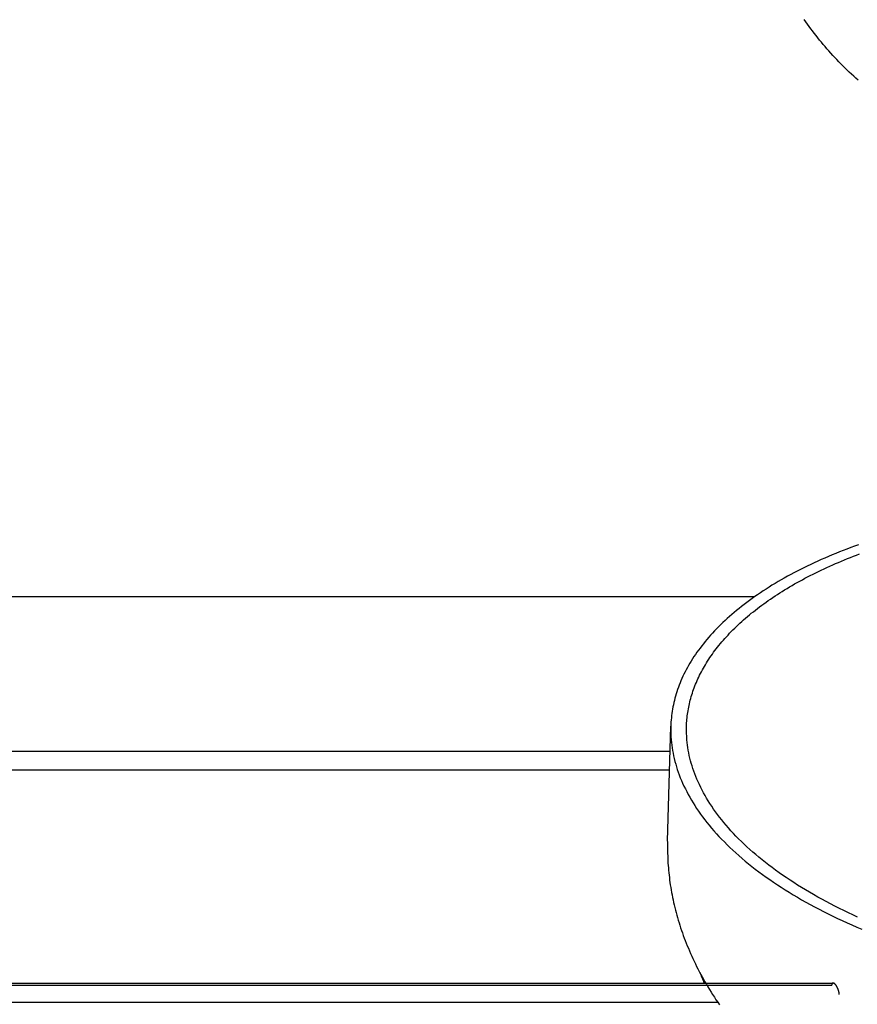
# Model space of a CAD drawing. Extents: x 11170 to 14183, y -454 to 1412.
# Tile 6 of 11: x 13471 to 13574, y 868 to 989. Entities that reach past the tile are written whole.
import ezdxf

# ---------------------------------------------------------------- set-up
doc = ezdxf.new("R2010")
doc.units = 0
doc.layers.add('MAKE2D$VISIBLE$CURVAS', color=7, linetype='CONTINUOUS')

msp = doc.modelspace()

# ---------------------------------------------------------------- linework, layer by layer
at = {"layer": 'MAKE2D$VISIBLE$CURVAS'}
for p, q in [((12958.21, 917.89), (13561.07, 917.89)), ((13550.33, 887.77), (13550.72, 901.92)), ((12946.39, 898.87), (13550.64, 898.87)), ((12946.47, 896.56), (13550.57, 896.56)), ((12937.25, 870.34), (13570.69, 870.34)), ((12937.44, 870.08), (13570.52, 870.08)), ((12937.32, 867.99), (13556.48, 867.99))]:
    msp.add_line(p, q, dxfattribs=at)
for points in [[(13573.77, 981.41), (13573.5, 981.66), (13573.23, 981.9), (13572.96, 982.15), (13572.69, 982.4), (13572.43, 982.65), (13572.17, 982.9), (13571.91, 983.16), (13571.65, 983.41), (13571.4, 983.67), (13571.15, 983.93), (13570.9, 984.2), (13570.65, 984.46), (13570.41, 984.73), (13570.17, 985), (13569.93, 985.27), (13569.7, 985.53), (13569.48, 985.8), (13569.25, 986.07), (13569.03, 986.34), (13568.81, 986.62), (13568.59, 986.9), (13568.37, 987.17), (13568.16, 987.46), (13567.95, 987.74), (13567.74, 988.02), (13567.53, 988.31), (13567.33, 988.6), (13567.13, 988.89)], [(13573.81, 924.26), (13573.34, 924.08), (13572.87, 923.91), (13572.4, 923.73), (13571.94, 923.56), (13571.48, 923.37), (13571.02, 923.19), (13570.57, 923), (13570.12, 922.82), (13569.68, 922.62), (13569.24, 922.43), (13568.81, 922.24), (13568.37, 922.04), (13567.95, 921.84), (13567.52, 921.63), (13567.1, 921.43), (13566.69, 921.22), (13566.28, 921.01), (13565.88, 920.8), (13565.48, 920.59), (13565.08, 920.37), (13564.69, 920.16), (13564.3, 919.94), (13563.92, 919.72), (13563.55, 919.49), (13563.17, 919.27), (13562.81, 919.04), (13562.45, 918.81), (13562.09, 918.58), (13561.74, 918.35), (13561.39, 918.11), (13561.05, 917.88), (13560.72, 917.64), (13560.39, 917.4), (13560.06, 917.16), (13559.74, 916.92), (13559.43, 916.67), (13559.12, 916.43), (13558.82, 916.18), (13558.52, 915.93), (13558.23, 915.69), (13557.94, 915.43), (13557.66, 915.18), (13557.39, 914.93), (13557.12, 914.68), (13556.85, 914.42), (13556.59, 914.16), (13556.34, 913.91), (13556.09, 913.65), (13555.85, 913.39), (13555.62, 913.13), (13555.39, 912.87), (13555.16, 912.61), (13554.94, 912.34), (13554.73, 912.08), (13554.52, 911.82), (13554.32, 911.55), (13554.12, 911.29), (13553.93, 911.02), (13553.75, 910.75), (13553.57, 910.49), (13553.4, 910.22), (13553.23, 909.95), (13553.07, 909.68), (13552.91, 909.42), (13552.76, 909.15), (13552.62, 908.88), (13552.48, 908.61), (13552.34, 908.34), (13552.21, 908.07), (13552.09, 907.8), (13551.97, 907.53), (13551.86, 907.26), (13551.75, 906.99), (13551.65, 906.72), (13551.56, 906.45), (13551.47, 906.18), (13551.38, 905.91), (13551.3, 905.64), (13551.23, 905.38), (13551.16, 905.11), (13551.09, 904.84), (13551.04, 904.57), (13550.98, 904.3), (13550.93, 904.04), (13550.89, 903.77), (13550.85, 903.5), (13550.82, 903.24), (13550.79, 902.97), (13550.76, 902.71), (13550.74, 902.44), (13550.73, 902.18), (13550.72, 901.92)], [(13552.66, 901.9), (13552.66, 902.11), (13552.67, 902.33), (13552.69, 902.54), (13552.71, 902.76), (13552.73, 902.97), (13552.75, 903.19), (13552.78, 903.4), (13552.81, 903.62), (13552.84, 903.83), (13552.88, 904.05), (13552.92, 904.27), (13552.97, 904.48), (13553.01, 904.7), (13553.06, 904.92), (13553.12, 905.14), (13553.18, 905.35), (13553.24, 905.57), (13553.31, 905.79), (13553.37, 906.01), (13553.45, 906.23), (13553.52, 906.45), (13553.6, 906.67), (13553.69, 906.88), (13553.77, 907.1), (13553.87, 907.32), (13553.96, 907.54), (13554.06, 907.76), (13554.16, 907.98), (13554.27, 908.2), (13554.38, 908.41), (13554.49, 908.63), (13554.61, 908.85), (13554.73, 909.07), (13554.85, 909.29), (13554.98, 909.5), (13555.12, 909.72), (13555.25, 909.94), (13555.39, 910.16), (13555.54, 910.37), (13555.68, 910.59), (13555.84, 910.8), (13555.99, 911.02), (13556.15, 911.24), (13556.31, 911.45), (13556.48, 911.66), (13556.65, 911.88), (13556.83, 912.09), (13557.01, 912.3), (13557.19, 912.52), (13557.38, 912.73), (13557.57, 912.94), (13557.76, 913.15), (13557.96, 913.36), (13558.16, 913.57), (13558.37, 913.78), (13558.58, 913.99), (13558.79, 914.19), (13559.01, 914.4), (13559.23, 914.6), (13559.45, 914.81), (13559.68, 915.01), (13559.91, 915.22), (13560.15, 915.42), (13560.39, 915.62), (13560.63, 915.82), (13560.88, 916.02), (13561.13, 916.22), (13561.39, 916.42), (13561.65, 916.61), (13561.91, 916.81), (13562.18, 917), (13562.44, 917.2), (13562.72, 917.39), (13562.99, 917.58), (13563.28, 917.77), (13563.56, 917.96), (13563.85, 918.15), (13564.14, 918.33), (13564.43, 918.52), (13564.73, 918.7), (13565.03, 918.89), (13565.33, 919.07), (13565.64, 919.25), (13565.95, 919.43), (13566.27, 919.6), (13566.59, 919.78), (13566.91, 919.95), (13567.23, 920.13), (13567.56, 920.3), (13567.89, 920.47), (13568.22, 920.64), (13568.56, 920.81), (13568.9, 920.97), (13569.24, 921.14), (13569.59, 921.3), (13569.94, 921.46), (13570.29, 921.62), (13570.64, 921.78), (13571, 921.94), (13571.36, 922.09), (13571.72, 922.25), (13572.09, 922.4), (13572.45, 922.55), (13572.82, 922.7), (13573.2, 922.85), (13573.57, 922.99), (13573.95, 923.13)], [(13550.77, 900.24), (13550.8, 899.92), (13550.84, 899.59), (13550.88, 899.27), (13550.94, 898.94), (13551, 898.61), (13551.07, 898.28), (13551.14, 897.95), (13551.23, 897.61), (13551.32, 897.28), (13551.42, 896.94), (13551.52, 896.6), (13551.64, 896.27), (13551.76, 895.93), (13551.89, 895.59), (13552.03, 895.25), (13552.18, 894.91), (13552.34, 894.56), (13552.51, 894.22), (13552.68, 893.88), (13552.86, 893.54), (13553.05, 893.19), (13553.25, 892.85), (13553.46, 892.5), (13553.68, 892.16), (13553.9, 891.81), (13554.14, 891.47), (13554.38, 891.12), (13554.63, 890.78), (13554.9, 890.43), (13555.17, 890.09), (13555.44, 889.74), (13555.73, 889.4), (13556.03, 889.06), (13556.34, 888.71), (13556.65, 888.37), (13556.97, 888.03), (13557.31, 887.69), (13557.65, 887.35), (13558, 887.01), (13558.36, 886.68), (13558.73, 886.34), (13559.11, 886.01), (13559.49, 885.67), (13559.89, 885.34), (13560.29, 885.01), (13560.7, 884.68), (13561.12, 884.35), (13561.55, 884.03), (13561.99, 883.7), (13562.44, 883.38), (13562.89, 883.06), (13563.35, 882.74), (13563.83, 882.43), (13564.31, 882.12), (13564.79, 881.81), (13565.29, 881.5), (13565.79, 881.19), (13566.3, 880.89), (13566.82, 880.59), (13567.35, 880.29), (13567.88, 879.99), (13568.42, 879.7), (13568.97, 879.41), (13569.53, 879.13), (13570.09, 878.84), (13570.66, 878.56), (13571.23, 878.29), (13571.82, 878.02), (13572.41, 877.75), (13573, 877.48), (13573.6, 877.22), (13574.21, 876.96)], [(13573.71, 878.46), (13573.14, 878.72), (13572.57, 878.99), (13572.01, 879.25), (13571.46, 879.52), (13570.92, 879.8), (13570.38, 880.07), (13569.85, 880.35), (13569.32, 880.64), (13568.8, 880.92), (13568.29, 881.21), (13567.79, 881.5), (13567.29, 881.79), (13566.81, 882.09), (13566.33, 882.39), (13565.85, 882.69), (13565.39, 882.99), (13564.93, 883.3), (13564.48, 883.6), (13564.04, 883.91), (13563.61, 884.23), (13563.18, 884.54), (13562.77, 884.85), (13562.36, 885.17), (13561.96, 885.49), (13561.57, 885.81), (13561.18, 886.13), (13560.81, 886.45), (13560.44, 886.78), (13560.09, 887.1), (13559.74, 887.43), (13559.4, 887.76), (13559.06, 888.09), (13558.74, 888.42), (13558.43, 888.75), (13558.12, 889.08), (13557.82, 889.41), (13557.54, 889.74), (13557.26, 890.07), (13556.98, 890.41), (13556.72, 890.74), (13556.47, 891.07), (13556.22, 891.41), (13555.99, 891.74), (13555.76, 892.08), (13555.54, 892.41), (13555.33, 892.74), (13555.13, 893.08), (13554.93, 893.41), (13554.75, 893.74), (13554.57, 894.08), (13554.4, 894.41), (13554.24, 894.74), (13554.09, 895.07), (13553.94, 895.4), (13553.8, 895.73), (13553.68, 896.06), (13553.56, 896.39), (13553.44, 896.72), (13553.34, 897.04), (13553.24, 897.37), (13553.15, 897.69), (13553.07, 898.02), (13553, 898.34), (13552.93, 898.66), (13552.87, 898.98), (13552.82, 899.3), (13552.77, 899.61), (13552.74, 899.93), (13552.71, 900.24)], [(13550.36, 885.4), (13550.37, 885.1), (13550.39, 884.8), (13550.42, 884.51), (13550.44, 884.21), (13550.47, 883.91), (13550.5, 883.61), (13550.54, 883.31), (13550.58, 883), (13550.62, 882.7), (13550.66, 882.4), (13550.71, 882.09), (13550.76, 881.79), (13550.82, 881.48), (13550.87, 881.17), (13550.93, 880.87), (13551, 880.56), (13551.07, 880.25), (13551.14, 879.94), (13551.21, 879.63), (13551.29, 879.32), (13551.37, 879.01), (13551.46, 878.7), (13551.54, 878.38), (13551.63, 878.07), (13551.73, 877.76), (13551.83, 877.44), (13551.93, 877.13), (13552.04, 876.81), (13552.15, 876.5), (13552.26, 876.19), (13552.38, 875.87), (13552.5, 875.55), (13552.62, 875.24), (13552.75, 874.92), (13552.88, 874.61), (13553.01, 874.29), (13553.15, 873.97), (13553.29, 873.66), (13553.44, 873.34), (13553.59, 873.02), (13553.74, 872.71), (13553.9, 872.39), (13554.06, 872.07), (13554.22, 871.76), (13554.39, 871.44), (13554.56, 871.12), (13554.74, 870.81), (13554.92, 870.49), (13555.1, 870.18), (13555.29, 869.86), (13555.48, 869.54), (13555.68, 869.23), (13555.87, 868.92), (13556.08, 868.6), (13556.28, 868.29), (13556.49, 867.97), (13556.71, 867.66)], [(13570.69, 870.34), (13570.68, 870.34), (13570.68, 870.34), (13570.67, 870.34), (13570.67, 870.34), (13570.67, 870.34), (13570.66, 870.34), (13570.66, 870.34), (13570.66, 870.34), (13570.65, 870.34), (13570.65, 870.33), (13570.64, 870.33), (13570.64, 870.33), (13570.64, 870.33), (13570.63, 870.33), (13570.63, 870.33), (13570.63, 870.33), (13570.62, 870.32), (13570.62, 870.32), (13570.62, 870.32), (13570.61, 870.32), (13570.61, 870.31), (13570.61, 870.31), (13570.6, 870.31), (13570.6, 870.31), (13570.6, 870.3), (13570.6, 870.3), (13570.59, 870.3), (13570.59, 870.29), (13570.59, 870.29), (13570.58, 870.29), (13570.58, 870.28), (13570.58, 870.28), (13570.58, 870.28), (13570.57, 870.27), (13570.57, 870.27), (13570.57, 870.26), (13570.57, 870.26), (13570.56, 870.26), (13570.56, 870.25), (13570.56, 870.25), (13570.56, 870.24), (13570.56, 870.24), (13570.55, 870.23), (13570.55, 870.23), (13570.55, 870.22), (13570.54, 870.2), (13570.54, 870.19), (13570.54, 870.18), (13570.54, 870.17), (13570.53, 870.16), (13570.53, 870.14), (13570.53, 870.13), (13570.53, 870.12), (13570.53, 870.1), (13570.52, 870.09), (13570.52, 870.08)], [(13571.44, 868.91), (13571.44, 868.93), (13571.44, 868.94), (13571.44, 868.96), (13571.44, 868.97), (13571.44, 869.01), (13571.44, 869.04), (13571.44, 869.08), (13571.43, 869.11), (13571.43, 869.15), (13571.42, 869.19), (13571.41, 869.23), (13571.4, 869.27), (13571.39, 869.31), (13571.38, 869.34), (13571.37, 869.38), (13571.36, 869.42), (13571.35, 869.46), (13571.33, 869.5), (13571.32, 869.54), (13571.3, 869.58), (13571.28, 869.63), (13571.27, 869.67), (13571.25, 869.71), (13571.23, 869.75), (13571.21, 869.79), (13571.18, 869.83), (13571.16, 869.87), (13571.14, 869.91), (13571.12, 869.95), (13571.1, 869.98), (13571.07, 870.02), (13571.05, 870.05), (13571.03, 870.08), (13571.01, 870.11), (13570.98, 870.14), (13570.96, 870.16), (13570.94, 870.19), (13570.92, 870.21), (13570.91, 870.22), (13570.89, 870.23), (13570.88, 870.24), (13570.87, 870.25), (13570.86, 870.26), (13570.85, 870.27), (13570.84, 870.28), (13570.83, 870.29), (13570.82, 870.29), (13570.81, 870.3), (13570.8, 870.3), (13570.79, 870.31), (13570.78, 870.31), (13570.77, 870.32), (13570.76, 870.32), (13570.76, 870.32), (13570.75, 870.33), (13570.75, 870.33), (13570.74, 870.33), (13570.74, 870.33), (13570.74, 870.33), (13570.73, 870.33), (13570.73, 870.33), (13570.72, 870.34), (13570.72, 870.34), (13570.71, 870.34), (13570.71, 870.34), (13570.71, 870.34), (13570.7, 870.34), (13570.7, 870.34), (13570.69, 870.34), (13570.69, 870.34), (13570.69, 870.34)]]:
    msp.add_lwpolyline(points, dxfattribs=at)
for centre, radius, start, end in [((13565.56, 901.51), 14.85, 178.4205, 184.8852), ((13580.18, 886.94), 29.86, 178.416, 182.9643), ((13586.18, 884.07), 34.23, 201.2362, 203.6527)]:
    msp.add_arc(centre, radius, start, end, dxfattribs=at)
at = {"layer": 'MAKE2D$VISIBLE$CURVAS', "extrusion": (0, 0, -1)}
msp.add_arc((-13567.03, 901.5), 14.38, 355.0035, 1.6153, dxfattribs=at)

doc.saveas('drawing.dxf')
